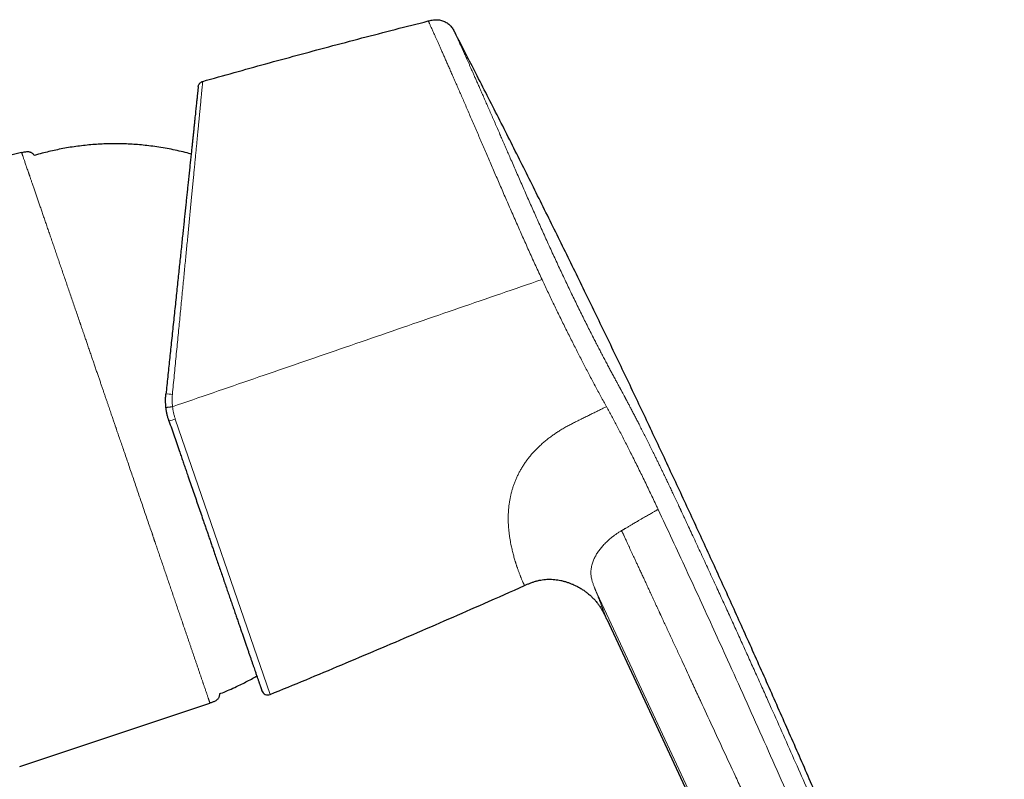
# Model space of a CAD drawing. Header units: millimetres. Extents: x 8 to 1267, y 12 to 683.
# Tile 47 of 48: x 981 to 1060, y 622 to 683. Entities that reach past the tile are written whole.
import ezdxf

# ---------------------------------------------------------------- set-up
doc = ezdxf.new("R2010")
doc.units = ezdxf.units.MM

msp = doc.modelspace()

# ---------------------------------------------------------------- linework, layer by layer
at = {"color": 7, "linetype": 'Continuous', "lineweight": 30}
for p, q in [((981.077, 671.873), (910.682, 654.295)), ((1027.891, 634.528), (1051.864, 583.118)), ((980.921, 622.736), (996.147, 627.809))]:
    msp.add_line(p, q, dxfattribs=at)
at = {"color": 252, "linetype": 'Continuous', "lineweight": 0}
for p, q in [((1027.872, 651.538), (1027.825, 651.625)), ((993.372, 650.549), (1000.962, 628.508))]:
    msp.add_line(p, q, dxfattribs=at)
for centre, radius, start, end in [((992.779, 650.363), 2.19, 80.53832, 94.15086), ((992.175, 653.605), 3.282, 282.14673, 291.39224)]:
    msp.add_arc(centre, radius, start, end, dxfattribs=at)
at = {"color": 7, "linetype": 'Continuous', "lineweight": 30}
msp.add_arc((1000.772, 628.971), 0.5, 199, 292.28157, dxfattribs=at)
for points, knots in [([(995.566, 677.563), (996.405, 677.8), (998.083, 678.275), (1000.605, 678.975), (1003.129, 679.664), (1005.697, 680.353), (1008.307, 681.042), (1010.961, 681.73), (1012.732, 682.179), (1013.618, 682.403)], [0, 0, 0, 0, 0.14, 0.28, 0.42, 0.56, 0.706667, 0.853333, 1, 1, 1, 1]), ([(1013.618, 682.403), (1013.671, 682.417), (1013.777, 682.443), (1013.938, 682.477), (1014.101, 682.499), (1014.265, 682.507), (1014.429, 682.497), (1014.591, 682.471), (1014.75, 682.428), (1014.903, 682.368), (1015.048, 682.292), (1015.184, 682.2), (1015.31, 682.095), (1015.425, 681.977), (1015.527, 681.848), (1015.618, 681.712), (1015.7, 681.569), (1015.75, 681.472), (1015.775, 681.423)], [0, 0, 0, 0, 0.062533, 0.12504, 0.187565, 0.250052, 0.312548, 0.375051, 0.437539, 0.499996, 0.562448, 0.624935, 0.687441, 0.749945, 0.812436, 0.87496, 0.937467, 1, 1, 1, 1]), ([(1059.707, 583.126), (1059.502, 583.689), (1059.018, 585.018), (1058.239, 587.109), (1057.375, 589.4), (1056.5, 591.686), (1055.616, 593.967), (1054.722, 596.244), (1053.707, 598.799), (1052.566, 601.633), (1051.297, 604.743), (1050.015, 607.848), (1048.639, 611.144), (1047.166, 614.632), (1045.594, 618.308), (1044.007, 621.977), (1042.406, 625.639), (1040.791, 629.292), (1039.186, 632.883), (1037.593, 636.412), (1036.011, 639.88), (1034.417, 643.339), (1032.81, 646.791), (1031.189, 650.237), (1029.553, 653.681), (1027.902, 657.124), (1026.209, 660.618), (1024.476, 664.161), (1022.703, 667.75), (1020.917, 671.327), (1019.119, 674.893), (1017.405, 678.259), (1016.285, 680.432), (1015.774, 681.423)], [0, 0, 0, 0, 0.016677, 0.039401, 0.062136, 0.084858, 0.107567, 0.130265, 0.152955, 0.184144, 0.215326, 0.246504, 0.277683, 0.314802, 0.351917, 0.389025, 0.426119, 0.4632, 0.50027, 0.53565, 0.571028, 0.606394, 0.641734, 0.677061, 0.71244, 0.747891, 0.783384, 0.820572, 0.857729, 0.894841, 0.931915, 0.968959, 1, 1, 1, 1]), ([(995.205, 677.134), (995.209, 677.158), (995.216, 677.206), (995.24, 677.276), (995.274, 677.343), (995.318, 677.405), (995.372, 677.46), (995.432, 677.505), (995.497, 677.54), (995.543, 677.555), (995.566, 677.563)], [0, 0, 0, 0, 0.120149, 0.244362, 0.371439, 0.499999, 0.628558, 0.755636, 0.87985, 1, 1, 1, 1]), ([(995.205, 677.134), (995.205, 677.131), (995.204, 677.124), (995.2, 677.088), (995.194, 677.031), (995.186, 676.954), (995.176, 676.856), (995.163, 676.737), (995.149, 676.604), (995.134, 676.459), (995.118, 676.306), (995.101, 676.139), (995.081, 675.957), (995.061, 675.76), (995.038, 675.548), (995.014, 675.321), (994.989, 675.08), (994.962, 674.826), (994.934, 674.559), (994.905, 674.278), (994.874, 673.982), (994.842, 673.675), (994.808, 673.356), (994.773, 673.025), (994.737, 672.683), (994.698, 672.31), (994.655, 671.904), (994.609, 671.46), (994.56, 671.001), (994.511, 670.527), (994.459, 670.038), (994.409, 669.561), (994.361, 669.099), (994.314, 668.656), (994.266, 668.203), (994.218, 667.741), (994.169, 667.273), (994.119, 666.798), (994.068, 666.316), (994.017, 665.829), (993.962, 665.305), (993.903, 664.745), (993.84, 664.144), (993.776, 663.536), (993.711, 662.919), (993.645, 662.294), (993.577, 661.643), (993.506, 660.967), (993.432, 660.265), (993.358, 659.556), (993.282, 658.84), (993.206, 658.117), (993.13, 657.387), (993.054, 656.671), (992.981, 655.972), (992.909, 655.292), (992.838, 654.609), (992.766, 653.923), (992.693, 653.236), (992.645, 652.777), (992.621, 652.547)], [0, 0, 0, 0, 0.017908, 0.035786, 0.05365, 0.07152, 0.089412, 0.107343, 0.125331, 0.140925, 0.156495, 0.172051, 0.187604, 0.203165, 0.218746, 0.234358, 0.250011, 0.265503, 0.281025, 0.296589, 0.312203, 0.327878, 0.343343, 0.358886, 0.374517, 0.389861, 0.408113, 0.426374, 0.444659, 0.462981, 0.481355, 0.499794, 0.515318, 0.530865, 0.546443, 0.562061, 0.577726, 0.593164, 0.608663, 0.624228, 0.63962, 0.65792, 0.67621, 0.694503, 0.71281, 0.731143, 0.749512, 0.769455, 0.789394, 0.809343, 0.829317, 0.849329, 0.869394, 0.889529, 0.907965, 0.926377, 0.944775, 0.963171, 0.981576, 1, 1, 1, 1]), ([(994.639, 671.749), (994.582, 671.765), (994.314, 671.842), (993.832, 671.96), (993.193, 672.104), (992.55, 672.227), (991.904, 672.332), (991.272, 672.416), (990.657, 672.481), (990.059, 672.529), (989.459, 672.56), (988.859, 672.576), (988.259, 672.576), (987.659, 672.56), (987.06, 672.528), (986.461, 672.481), (985.864, 672.417), (985.269, 672.338), (984.676, 672.244), (984.097, 672.136), (983.533, 672.015), (982.982, 671.884), (982.5, 671.756), (982.203, 671.67), (982.087, 671.637)], [0, 0, 0, 0, 0.014098, 0.065593, 0.117087, 0.16858, 0.220073, 0.271564, 0.318764, 0.365963, 0.413161, 0.460359, 0.507558, 0.554756, 0.601956, 0.649156, 0.696357, 0.743559, 0.790762, 0.837965, 0.882472, 0.926978, 0.971483, 1, 1, 1, 1]), ([(981.077, 671.873), (981.121, 671.884), (981.21, 671.906), (981.345, 671.933), (981.469, 671.948), (981.579, 671.949), (981.675, 671.939), (981.765, 671.916), (981.849, 671.88), (981.925, 671.829), (981.994, 671.765), (982.048, 671.7), (982.076, 671.655), (982.087, 671.637)], [0, 0, 0, 0, 0.121616, 0.243344, 0.363411, 0.450972, 0.535607, 0.617346, 0.697185, 0.777023, 0.858762, 0.943397, 1, 1, 1, 1]), ([(992.625, 651.467), (992.616, 651.555), (992.599, 651.732), (992.591, 652), (992.596, 652.272), (992.613, 652.455), (992.621, 652.547)], [0, 0, 0, 0, 0.243722, 0.491609, 0.743693, 1, 1, 1, 1]), ([(992.866, 650.396), (992.838, 650.483), (992.781, 650.657), (992.714, 650.923), (992.66, 651.193), (992.636, 651.376), (992.625, 651.467)], [0, 0, 0, 0, 0.248741, 0.498297, 0.748705, 1, 1, 1, 1]), ([(992.866, 650.396), (992.938, 650.186), (993.083, 649.765), (993.3, 649.136), (993.516, 648.509), (993.704, 647.961), (993.866, 647.493), (994, 647.102), (994.135, 646.711), (994.272, 646.314), (994.433, 645.844), (994.619, 645.306), (994.825, 644.707), (995.029, 644.114), (995.232, 643.526), (995.432, 642.943), (995.607, 642.436), (995.756, 642.004), (995.88, 641.644), (996.002, 641.288), (996.124, 640.935), (996.244, 640.585), (996.363, 640.239), (996.496, 639.853), (996.642, 639.43), (996.8, 638.97), (996.957, 638.515), (997.114, 638.06), (997.269, 637.609), (997.422, 637.163), (997.573, 636.727), (997.719, 636.301), (997.863, 635.883), (998.004, 635.475), (998.141, 635.077), (998.274, 634.689), (998.404, 634.313), (998.53, 633.947), (998.652, 633.593), (998.769, 633.252), (998.882, 632.925), (998.99, 632.61), (999.094, 632.308), (999.194, 632.017), (999.29, 631.738), (999.383, 631.47), (999.471, 631.214), (999.555, 630.97), (999.635, 630.739), (999.71, 630.519), (999.774, 630.334), (999.827, 630.18), (999.871, 630.051), (999.913, 629.929), (999.953, 629.813), (999.991, 629.704), (1000.027, 629.601), (1000.061, 629.5), (1000.094, 629.404), (1000.126, 629.312), (1000.155, 629.227), (1000.181, 629.152), (1000.208, 629.075), (1000.234, 628.999), (1000.258, 628.929), (1000.276, 628.875), (1000.289, 628.837), (1000.298, 628.813), (1000.299, 628.81), (1000.299, 628.808)], [0, 0, 0, 0, 0.018366, 0.036699, 0.055014, 0.073326, 0.084841, 0.096364, 0.107899, 0.119592, 0.131797, 0.14993, 0.168038, 0.186137, 0.204241, 0.222363, 0.240517, 0.252057, 0.263579, 0.275089, 0.286588, 0.298082, 0.309573, 0.321065, 0.336874, 0.352702, 0.368557, 0.384731, 0.401212, 0.417671, 0.434118, 0.450564, 0.467019, 0.483494, 0.5, 0.516475, 0.532919, 0.549341, 0.565752, 0.582162, 0.598289, 0.614435, 0.63061, 0.646481, 0.662637, 0.678772, 0.694896, 0.71102, 0.727151, 0.743302, 0.759481, 0.770581, 0.781666, 0.79274, 0.803804, 0.814864, 0.82592, 0.836978, 0.849146, 0.861324, 0.873515, 0.88558, 0.897126, 0.914282, 0.931419, 0.948547, 0.965678, 0.982826, 1, 1, 1, 1]), ([(1021.312, 637.223), (1021.388, 637.257), (1021.54, 637.325), (1021.771, 637.422), (1022.005, 637.51), (1022.243, 637.585), (1022.486, 637.645), (1022.732, 637.69), (1022.981, 637.719), (1023.23, 637.732), (1023.48, 637.729), (1023.73, 637.711), (1023.978, 637.678), (1024.224, 637.632), (1024.467, 637.573), (1024.707, 637.501), (1024.943, 637.418), (1025.185, 637.32), (1025.434, 637.204), (1025.686, 637.07), (1025.931, 636.923), (1026.167, 636.762), (1026.395, 636.588), (1026.611, 636.402), (1026.817, 636.203), (1027.009, 635.992), (1027.189, 635.769), (1027.354, 635.536), (1027.505, 635.294), (1027.643, 635.043), (1027.77, 634.787), (1027.851, 634.615), (1027.891, 634.528)], [0, 0, 0, 0, 0.031256, 0.062509, 0.093764, 0.125009, 0.156257, 0.187507, 0.218753, 0.24999, 0.281221, 0.312465, 0.343725, 0.374992, 0.406247, 0.437495, 0.468745, 0.499998, 0.535714, 0.571428, 0.607145, 0.642867, 0.678589, 0.7143, 0.750001, 0.785706, 0.821419, 0.857134, 0.892846, 0.928562, 0.96428, 1, 1, 1, 1]), ([(1000.962, 628.508), (1001.918, 628.902), (1003.832, 629.689), (1006.695, 630.885), (1009.554, 632.093), (1012.407, 633.314), (1015.255, 634.548), (1018.224, 635.848), (1020.24, 636.747), (1021.312, 637.224)], [0, 0, 0, 0, 0.140173, 0.280352, 0.420536, 0.560723, 0.700912, 0.841101, 1, 1, 1, 1]), ([(996.903, 628.552), (997.067, 628.618), (997.43, 628.765), (997.985, 629.008), (998.524, 629.261), (999.016, 629.508), (999.459, 629.742), (999.749, 629.906), (999.893, 629.987)], [0, 0, 0, 0, 0.160398, 0.353692, 0.546989, 0.698867, 0.850744, 1, 1, 1, 1]), ([(996.903, 628.552), (996.903, 628.549), (996.906, 628.512), (996.902, 628.442), (996.885, 628.345), (996.85, 628.254), (996.799, 628.172), (996.733, 628.099), (996.653, 628.034), (996.563, 627.977), (996.465, 627.927), (996.361, 627.884), (996.255, 627.845), (996.183, 627.821), (996.147, 627.809)], [0, 0, 0, 0, 0.007816, 0.096217, 0.180856, 0.263068, 0.34528, 0.429919, 0.518319, 0.610623, 0.706089, 0.803531, 0.901758, 1, 1, 1, 1])]:
    msp.add_open_spline(points, degree=3, knots=knots, dxfattribs=at)
at = {"color": 252, "linetype": 'Continuous', "lineweight": 0}
for points, knots in [([(1022.718, 661.714), (1022.633, 661.896), (1022.464, 662.26), (1022.213, 662.807), (1021.963, 663.354), (1021.715, 663.902), (1021.469, 664.449), (1021.225, 664.995), (1020.982, 665.54), (1020.738, 666.091), (1020.493, 666.649), (1020.245, 667.213), (1020.001, 667.774), (1019.759, 668.33), (1019.519, 668.883), (1019.286, 669.422), (1019.058, 669.948), (1018.837, 670.46), (1018.619, 670.967), (1018.403, 671.468), (1018.19, 671.963), (1017.98, 672.45), (1017.773, 672.93), (1017.566, 673.411), (1017.36, 673.89), (1017.154, 674.367), (1016.952, 674.835), (1016.754, 675.292), (1016.561, 675.739), (1016.374, 676.171), (1016.192, 676.588), (1016.017, 676.99), (1015.847, 677.38), (1015.681, 677.758), (1015.521, 678.124), (1015.366, 678.476), (1015.217, 678.815), (1015.073, 679.141), (1014.935, 679.452), (1014.804, 679.749), (1014.678, 680.031), (1014.559, 680.299), (1014.447, 680.551), (1014.341, 680.788), (1014.243, 681.009), (1014.151, 681.214), (1014.067, 681.403), (1013.989, 681.575), (1013.919, 681.732), (1013.856, 681.872), (1013.801, 681.996), (1013.752, 682.104), (1013.711, 682.195), (1013.678, 682.27), (1013.652, 682.328), (1013.633, 682.37), (1013.621, 682.397), (1013.619, 682.401), (1013.618, 682.403)], [0, 0, 0, 0, 0.017243, 0.0344995, 0.0517693, 0.0690531, 0.0863517, 0.1036653, 0.1209938, 0.1383372, 0.1565217, 0.1747214, 0.1929361, 0.2111653, 0.2294085, 0.2476653, 0.2651047, 0.2825556, 0.3000172, 0.3174885, 0.3349686, 0.3524564, 0.3699512, 0.3874522, 0.4057927, 0.424139, 0.4424911, 0.4608489, 0.4792131, 0.4975844, 0.5154866, 0.5333973, 0.5513153, 0.5692395, 0.5871689, 0.6051029, 0.623041, 0.6409832, 0.6589292, 0.6768782, 0.6948293, 0.7127819, 0.7307355, 0.7486897, 0.7666446, 0.7846003, 0.8025568, 0.8205138, 0.8384708, 0.8564271, 0.874382, 0.8923346, 0.910285, 0.9282333, 0.9461796, 0.9641233, 0.9820637, 1, 1, 1, 1]), ([(1015.775, 681.423), (1015.776, 681.421), (1015.778, 681.417), (1015.79, 681.39), (1015.809, 681.346), (1015.836, 681.286), (1015.871, 681.21), (1015.912, 681.117), (1015.961, 681.009), (1016.017, 680.885), (1016.08, 680.743), (1016.151, 680.585), (1016.231, 680.408), (1016.317, 680.214), (1016.411, 680.004), (1016.505, 679.793), (1016.597, 679.587), (1016.686, 679.389), (1016.778, 679.181), (1016.874, 678.965), (1016.977, 678.735), (1017.085, 678.49), (1017.2, 678.23), (1017.321, 677.959), (1017.446, 677.676), (1017.575, 677.382), (1017.717, 677.061), (1017.871, 676.711), (1018.038, 676.33), (1018.211, 675.937), (1018.389, 675.53), (1018.573, 675.11), (1018.762, 674.678), (1018.954, 674.237), (1019.151, 673.786), (1019.337, 673.359), (1019.512, 672.958), (1019.674, 672.584), (1019.84, 672.204), (1020.007, 671.819), (1020.194, 671.391), (1020.399, 670.919), (1020.625, 670.402), (1020.855, 669.875), (1021.09, 669.339), (1021.327, 668.799), (1021.565, 668.257), (1021.803, 667.718), (1022.042, 667.178), (1022.284, 666.634), (1022.529, 666.085), (1022.778, 665.531), (1023.03, 664.974), (1023.284, 664.417), (1023.538, 663.862), (1023.792, 663.311), (1024.045, 662.764), (1024.301, 662.218), (1024.56, 661.67), (1024.82, 661.122), (1025.082, 660.575), (1025.344, 660.033), (1025.606, 659.496), (1025.866, 658.967), (1026.124, 658.446), (1026.381, 657.933), (1026.638, 657.425), (1026.871, 656.968), (1027.08, 656.559), (1027.267, 656.199), (1027.453, 655.84), (1027.639, 655.485), (1027.825, 655.131), (1028.006, 654.79), (1028.15, 654.519), (1028.26, 654.315), (1028.341, 654.163), (1028.426, 654.005), (1028.515, 653.839), (1028.601, 653.679), (1028.682, 653.531), (1028.752, 653.401), (1028.819, 653.277), (1028.871, 653.181), (1028.908, 653.112), (1028.929, 653.074), (1028.948, 653.038), (1028.968, 653.002), (1028.987, 652.967), (1029.007, 652.931), (1029.026, 652.894), (1029.046, 652.858), (1029.065, 652.822), (1029.085, 652.786), (1029.12, 652.72), (1029.17, 652.628), (1029.231, 652.515), (1029.274, 652.434), (1029.303, 652.381), (1029.321, 652.347), (1029.344, 652.305), (1029.371, 652.254), (1029.4, 652.199), (1029.429, 652.145), (1029.473, 652.062), (1029.532, 651.952), (1029.605, 651.814), (1029.677, 651.678), (1029.747, 651.543), (1029.847, 651.352), (1029.98, 651.099), (1030.145, 650.779), (1030.313, 650.454), (1030.493, 650.103), (1030.684, 649.727), (1030.89, 649.322), (1031.096, 648.911), (1031.302, 648.499), (1031.506, 648.089), (1031.686, 647.726), (1031.841, 647.41), (1031.972, 647.143), (1032.099, 646.883), (1032.223, 646.627), (1032.347, 646.372), (1032.458, 646.141), (1032.559, 645.932), (1032.647, 645.748), (1032.736, 645.56), (1032.828, 645.369), (1032.92, 645.174), (1033.01, 644.984), (1033.099, 644.797), (1033.186, 644.612), (1033.278, 644.417), (1033.376, 644.209), (1033.475, 643.998), (1033.575, 643.785), (1033.65, 643.626), (1033.702, 643.515), (1033.729, 643.457), (1033.757, 643.397), (1033.784, 643.34), (1033.805, 643.295), (1033.825, 643.253), (1033.846, 643.206), (1033.878, 643.139), (1033.916, 643.057), (1033.962, 642.959), (1034.014, 642.847), (1034.074, 642.72), (1034.142, 642.573), (1034.211, 642.426), (1034.277, 642.284), (1034.335, 642.159), (1034.39, 642.041), (1034.516, 641.77), (1034.721, 641.331), (1035.005, 640.72), (1035.296, 640.094), (1035.586, 639.468), (1035.875, 638.841), (1036.165, 638.214), (1036.453, 637.587), (1036.817, 636.795), (1037.256, 635.838), (1037.769, 634.715), (1038.281, 633.592), (1038.791, 632.467), (1039.3, 631.342), (1039.809, 630.216), (1040.316, 629.088), (1040.977, 627.614), (1041.792, 625.791), (1042.759, 623.614), (1043.726, 621.427), (1044.693, 619.231), (1045.658, 617.024), (1046.62, 614.81), (1047.508, 612.753), (1048.321, 610.859), (1049.059, 609.13), (1049.79, 607.408), (1050.513, 605.693), (1051.229, 603.984), (1051.938, 602.282), (1052.753, 600.308), (1053.672, 598.062), (1054.689, 595.544), (1055.577, 593.315), (1056.34, 591.374), (1056.876, 590), (1057.205, 589.147), (1057.336, 588.807), (1057.378, 588.699), (1057.421, 588.586), (1057.464, 588.477), (1057.503, 588.374), (1057.539, 588.279), (1057.568, 588.204), (1057.59, 588.148), (1057.605, 588.107), (1057.62, 588.069), (1057.633, 588.034), (1057.646, 588.001), (1057.661, 587.962), (1057.691, 587.886), (1057.733, 587.775), (1057.781, 587.651), (1057.821, 587.547), (1057.855, 587.46), (1057.886, 587.377), (1057.917, 587.298), (1057.965, 587.173), (1058.031, 587.004), (1058.113, 586.794), (1058.191, 586.594), (1058.269, 586.398), (1058.347, 586.201), (1058.431, 585.988), (1058.522, 585.761), (1058.618, 585.524), (1058.712, 585.29), (1058.806, 585.061), (1058.888, 584.859), (1058.959, 584.686), (1059.018, 584.544), (1059.072, 584.411), (1059.124, 584.288), (1059.172, 584.174), (1059.217, 584.068), (1059.258, 583.971), (1059.296, 583.884), (1059.331, 583.804), (1059.363, 583.733), (1059.387, 583.681), (1059.405, 583.645), (1059.416, 583.62), (1059.428, 583.597), (1059.439, 583.575), (1059.449, 583.554), (1059.459, 583.535), (1059.469, 583.515), (1059.481, 583.495), (1059.493, 583.473), (1059.505, 583.453), (1059.515, 583.435), (1059.525, 583.42), (1059.533, 583.407), (1059.54, 583.396), (1059.548, 583.384), (1059.555, 583.372), (1059.563, 583.361), (1059.57, 583.35), (1059.577, 583.338), (1059.584, 583.327), (1059.591, 583.316), (1059.601, 583.299), (1059.614, 583.279), (1059.628, 583.256), (1059.641, 583.236), (1059.652, 583.217), (1059.667, 583.193), (1059.683, 583.166), (1059.697, 583.144), (1059.705, 583.132), (1059.706, 583.13), (1059.706, 583.13)], [0, 0, 0, 0, 0.004896, 0.009759, 0.014591, 0.019397, 0.024183, 0.028867, 0.03354, 0.038205, 0.042868, 0.047621, 0.05238, 0.057149, 0.061934, 0.066736, 0.0705, 0.074253, 0.077998, 0.081737, 0.085472, 0.089419, 0.093383, 0.097366, 0.10137, 0.105399, 0.10942, 0.114144, 0.118876, 0.123617, 0.128374, 0.13319, 0.137992, 0.142784, 0.147571, 0.152355, 0.156116, 0.159881, 0.16365, 0.167427, 0.171214, 0.176073, 0.180949, 0.185848, 0.190772, 0.195741, 0.200608, 0.205435, 0.210226, 0.214984, 0.219818, 0.224648, 0.229478, 0.234314, 0.239138, 0.243856, 0.248572, 0.25329, 0.258015, 0.262799, 0.267558, 0.272295, 0.277017, 0.281727, 0.286345, 0.29096, 0.295576, 0.300198, 0.303565, 0.306939, 0.310321, 0.313714, 0.317117, 0.320534, 0.323681, 0.325125, 0.326643, 0.328235, 0.329902, 0.331642, 0.333106, 0.334423, 0.335631, 0.336906, 0.337371, 0.337733, 0.338096, 0.338459, 0.338829, 0.339199, 0.339568, 0.339938, 0.340308, 0.340678, 0.341047, 0.342343, 0.343494, 0.344502, 0.344809, 0.345099, 0.345535, 0.346082, 0.346628, 0.347175, 0.347721, 0.349088, 0.350454, 0.351793, 0.353081, 0.354383, 0.357345, 0.360384, 0.363501, 0.366551, 0.370229, 0.373963, 0.37774, 0.381479, 0.385174, 0.388827, 0.391253, 0.39362, 0.395928, 0.398179, 0.400372, 0.402661, 0.404243, 0.405852, 0.407489, 0.409153, 0.410845, 0.412566, 0.414118, 0.415697, 0.417387, 0.419187, 0.421096, 0.422868, 0.424725, 0.425226, 0.425732, 0.426244, 0.426762, 0.427228, 0.427408, 0.427858, 0.428438, 0.429149, 0.429989, 0.43096, 0.432061, 0.433293, 0.434754, 0.435889, 0.436968, 0.43799, 0.438956, 0.443975, 0.449379, 0.454784, 0.460191, 0.465598, 0.471007, 0.476417, 0.481828, 0.491492, 0.50116, 0.510831, 0.520506, 0.530184, 0.539866, 0.549551, 0.55924, 0.577836, 0.596503, 0.615241, 0.63405, 0.65293, 0.671879, 0.690822, 0.705626, 0.720361, 0.735027, 0.749625, 0.764154, 0.778615, 0.79301, 0.814405, 0.835709, 0.856926, 0.870881, 0.884799, 0.891645, 0.892397, 0.893383, 0.894358, 0.895264, 0.896139, 0.896939, 0.897663, 0.898027, 0.898368, 0.898686, 0.898982, 0.899256, 0.899519, 0.899976, 0.901186, 0.902327, 0.9031, 0.903839, 0.904542, 0.905212, 0.905846, 0.907752, 0.909577, 0.911326, 0.913069, 0.914877, 0.916753, 0.919093, 0.921467, 0.923882, 0.926342, 0.928855, 0.930641, 0.932348, 0.933979, 0.935578, 0.937173, 0.938733, 0.940261, 0.941787, 0.943319, 0.944861, 0.946426, 0.947145, 0.947874, 0.948613, 0.949362, 0.950121, 0.950892, 0.951673, 0.952782, 0.953977, 0.95526, 0.956631, 0.95777, 0.958766, 0.959748, 0.960851, 0.96201, 0.963068, 0.964127, 0.965204, 0.966334, 0.967448, 0.968547, 0.971227, 0.973809, 0.976293, 0.978734, 0.981321, 0.987074, 0.9928, 0.998499, 1, 1, 1, 1]), ([(993.139, 652.523), (993.164, 652.777), (993.214, 653.286), (993.288, 654.047), (993.362, 654.807), (993.436, 655.565), (993.51, 656.319), (993.583, 657.07), (993.653, 657.795), (993.722, 658.495), (993.787, 659.169), (993.852, 659.838), (993.917, 660.5), (993.981, 661.156), (994.043, 661.794), (994.103, 662.417), (994.162, 663.023), (994.22, 663.623), (994.278, 664.217), (994.335, 664.803), (994.391, 665.382), (994.446, 665.952), (994.501, 666.523), (994.557, 667.093), (994.612, 667.662), (994.666, 668.219), (994.718, 668.765), (994.77, 669.299), (994.82, 669.813), (994.867, 670.306), (994.913, 670.78), (994.958, 671.242), (995.001, 671.692), (995.043, 672.128), (995.084, 672.551), (995.123, 672.96), (995.16, 673.341), (995.194, 673.695), (995.226, 674.024), (995.256, 674.34), (995.285, 674.643), (995.313, 674.932), (995.339, 675.208), (995.366, 675.481), (995.391, 675.749), (995.416, 676.009), (995.44, 676.25), (995.461, 676.471), (995.48, 676.673), (995.498, 676.854), (995.513, 677.009), (995.525, 677.14), (995.536, 677.249), (995.545, 677.342), (995.552, 677.419), (995.558, 677.48), (995.562, 677.525), (995.565, 677.554), (995.565, 677.56), (995.566, 677.563)], [0, 0, 0, 0, 0.01998, 0.039985, 0.06001, 0.080048, 0.100093, 0.120141, 0.140184, 0.158548, 0.176899, 0.195233, 0.213544, 0.23183, 0.250086, 0.267506, 0.284945, 0.302399, 0.319864, 0.337339, 0.354819, 0.372302, 0.389785, 0.408098, 0.426406, 0.444706, 0.462997, 0.481276, 0.499543, 0.516984, 0.534445, 0.551922, 0.569412, 0.586912, 0.604419, 0.62193, 0.639443, 0.65517, 0.670895, 0.686619, 0.702341, 0.71806, 0.733777, 0.749492, 0.767358, 0.785238, 0.803131, 0.821034, 0.838944, 0.856858, 0.874773, 0.890447, 0.906119, 0.921786, 0.937447, 0.9531, 0.968743, 0.984377, 1, 1, 1, 1]), ([(996.147, 627.809), (996.147, 627.809), (996.146, 627.81), (996.145, 627.813), (996.143, 627.82), (996.14, 627.83), (996.135, 627.844), (996.129, 627.862), (996.121, 627.885), (996.112, 627.913), (996.101, 627.945), (996.088, 627.983), (996.072, 628.028), (996.054, 628.08), (996.034, 628.14), (996.011, 628.209), (995.984, 628.287), (995.954, 628.376), (995.92, 628.475), (995.882, 628.586), (995.842, 628.704), (995.799, 628.829), (995.755, 628.96), (995.712, 629.085), (995.672, 629.203), (995.645, 629.281), (995.627, 629.334), (995.619, 629.359), (995.61, 629.384), (995.601, 629.409), (995.592, 629.435), (995.584, 629.461), (995.553, 629.55), (995.501, 629.704), (995.423, 629.933), (995.342, 630.169), (995.259, 630.412), (995.174, 630.661), (995.09, 630.909), (995.005, 631.156), (994.922, 631.4), (994.838, 631.646), (994.754, 631.893), (994.67, 632.141), (994.585, 632.388), (994.502, 632.633), (994.418, 632.878), (994.336, 633.119), (994.252, 633.366), (994.166, 633.616), (994.083, 633.861), (994.026, 634.027), (993.996, 634.115), (993.989, 634.136), (993.982, 634.157), (993.975, 634.178), (993.968, 634.199), (993.96, 634.22), (993.953, 634.241), (993.902, 634.392), (993.805, 634.676), (993.66, 635.1), (993.513, 635.53), (993.364, 635.967), (993.215, 636.405), (993.064, 636.846), (992.913, 637.288), (992.762, 637.733), (992.609, 638.18), (992.455, 638.629), (992.301, 639.08), (992.147, 639.532), (991.999, 639.966), (991.857, 640.383), (991.757, 640.675), (991.694, 640.86), (991.667, 640.938), (991.641, 641.016), (991.614, 641.094), (991.587, 641.172), (991.561, 641.25), (991.534, 641.328), (991.457, 641.555), (991.327, 641.934), (991.146, 642.466), (990.963, 643), (990.781, 643.535), (990.599, 644.068), (990.419, 644.597), (990.239, 645.123), (990.06, 645.648), (989.881, 646.172), (989.703, 646.693), (989.526, 647.213), (989.349, 647.729), (989.18, 648.222), (989.02, 648.691), (988.873, 649.12), (988.758, 649.455), (988.692, 649.648), (988.668, 649.718), (988.661, 649.737), (988.655, 649.756), (988.648, 649.775), (988.642, 649.794), (988.635, 649.813), (988.619, 649.86), (988.591, 649.94), (988.551, 650.058), (988.506, 650.19), (988.456, 650.336), (988.401, 650.496), (988.341, 650.671), (988.278, 650.856), (988.212, 651.051), (988.142, 651.255), (988.068, 651.472), (987.989, 651.703), (987.905, 651.947), (987.818, 652.204), (987.728, 652.466), (987.636, 652.734), (987.544, 653.005), (987.447, 653.287), (987.347, 653.581), (987.242, 653.886), (987.134, 654.202), (987.022, 654.53), (986.906, 654.869), (986.786, 655.218), (986.663, 655.579), (986.535, 655.95), (986.41, 656.316), (986.287, 656.676), (986.166, 657.029), (986.057, 657.346), (985.961, 657.628), (985.88, 657.863), (985.825, 658.025), (985.794, 658.114), (985.786, 658.139), (985.778, 658.163), (985.769, 658.188), (985.761, 658.213), (985.752, 658.238), (985.691, 658.416), (985.578, 658.747), (985.413, 659.227), (985.25, 659.704), (985.087, 660.179), (984.927, 660.646), (984.769, 661.107), (984.614, 661.56), (984.46, 662.009), (984.307, 662.455), (984.155, 662.898), (984.005, 663.337), (983.857, 663.769), (983.711, 664.193), (983.569, 664.61), (983.429, 665.017), (983.292, 665.417), (983.158, 665.808), (983.027, 666.189), (982.9, 666.56), (982.777, 666.92), (982.658, 667.268), (982.542, 667.604), (982.431, 667.928), (982.32, 668.252), (982.209, 668.575), (982.1, 668.894), (981.996, 669.196), (981.902, 669.471), (981.816, 669.72), (981.757, 669.89), (981.719, 670.001), (981.7, 670.057), (981.681, 670.112), (981.662, 670.166), (981.644, 670.22), (981.61, 670.319), (981.561, 670.459), (981.501, 670.634), (981.444, 670.799), (981.391, 670.954), (981.342, 671.097), (981.297, 671.228), (981.256, 671.347), (981.219, 671.454), (981.185, 671.556), (981.153, 671.649), (981.125, 671.731), (981.103, 671.794), (981.088, 671.839), (981.078, 671.868), (981.077, 671.871), (981.077, 671.873)], [0, 0, 0, 0, 0.003157, 0.006525, 0.010107, 0.013904, 0.01792, 0.022157, 0.026619, 0.030907, 0.035389, 0.040066, 0.04494, 0.050014, 0.055291, 0.060771, 0.066458, 0.072354, 0.078461, 0.084781, 0.091315, 0.097245, 0.103343, 0.109611, 0.113841, 0.118146, 0.119123, 0.120103, 0.121088, 0.122076, 0.123067, 0.124063, 0.125062, 0.133133, 0.141054, 0.148821, 0.156429, 0.163874, 0.171152, 0.177858, 0.184411, 0.190807, 0.197045, 0.203121, 0.209036, 0.214786, 0.22037, 0.225788, 0.231037, 0.236616, 0.24199, 0.246548, 0.246987, 0.247424, 0.24786, 0.248294, 0.248727, 0.249158, 0.249588, 0.250016, 0.258418, 0.266754, 0.275021, 0.283218, 0.291342, 0.299247, 0.307077, 0.31483, 0.322505, 0.330099, 0.337611, 0.345041, 0.352386, 0.35878, 0.365108, 0.366343, 0.367575, 0.368805, 0.370033, 0.371257, 0.372479, 0.373699, 0.374916, 0.383156, 0.391351, 0.399498, 0.407596, 0.415642, 0.423492, 0.431288, 0.439029, 0.446712, 0.454337, 0.461902, 0.469406, 0.476846, 0.483341, 0.489786, 0.495415, 0.497879, 0.498156, 0.498432, 0.498707, 0.498983, 0.499259, 0.499535, 0.49981, 0.501307, 0.503006, 0.504909, 0.507017, 0.509332, 0.511855, 0.514589, 0.517355, 0.52031, 0.523457, 0.526798, 0.530333, 0.534066, 0.537998, 0.54178, 0.545732, 0.549858, 0.554158, 0.558634, 0.563288, 0.568122, 0.573137, 0.578335, 0.583718, 0.589287, 0.595044, 0.600267, 0.605637, 0.611156, 0.61488, 0.618669, 0.622057, 0.62244, 0.622824, 0.623209, 0.623595, 0.623981, 0.624367, 0.624755, 0.632337, 0.639963, 0.647631, 0.655339, 0.663085, 0.670728, 0.678405, 0.686114, 0.693852, 0.701777, 0.709728, 0.717703, 0.7257, 0.733716, 0.741748, 0.749795, 0.757904, 0.766011, 0.774113, 0.782208, 0.790293, 0.798365, 0.806423, 0.814462, 0.823443, 0.832395, 0.841314, 0.850199, 0.857985, 0.86574, 0.867765, 0.869788, 0.871809, 0.873827, 0.875843, 0.877856, 0.885208, 0.892617, 0.90008, 0.907594, 0.915155, 0.922624, 0.930131, 0.937675, 0.945251, 0.954308, 0.9634, 0.972521, 0.981665, 0.990827, 1, 1, 1, 1]), ([(1022.718, 661.714), (1021.616, 661.335), (1019.412, 660.576), (1016.104, 659.437), (1012.795, 658.297), (1009.484, 657.157), (1006.192, 656.024), (1002.918, 654.896), (999.662, 653.776), (996.406, 652.654), (994.234, 651.907), (993.149, 651.533)], [0, 0, 0, 0, 0.111995, 0.223994, 0.335997, 0.448001, 0.560006, 0.670009, 0.78001, 0.890008, 1, 1, 1, 1]), ([(1027.824, 651.626), (1027.749, 651.764), (1027.597, 652.04), (1027.367, 652.462), (1027.135, 652.891), (1026.901, 653.327), (1026.666, 653.769), (1026.433, 654.209), (1026.204, 654.646), (1025.979, 655.08), (1025.753, 655.518), (1025.526, 655.961), (1025.294, 656.417), (1025.056, 656.886), (1024.814, 657.369), (1024.572, 657.856), (1024.33, 658.346), (1024.088, 658.84), (1023.85, 659.328), (1023.618, 659.808), (1023.392, 660.282), (1023.166, 660.758), (1022.941, 661.235), (1022.792, 661.554), (1022.718, 661.714)], [0, 0, 0, 0, 0.04634, 0.092702, 0.139091, 0.185513, 0.231966, 0.278454, 0.322316, 0.366208, 0.410127, 0.454075, 0.49805, 0.544723, 0.591429, 0.638169, 0.684946, 0.73176, 0.778612, 0.822821, 0.867063, 0.91134, 0.955652, 1, 1, 1, 1]), ([(993.149, 651.533), (993.14, 651.615), (993.124, 651.78), (993.116, 652.029), (993.119, 652.277), (993.133, 652.441), (993.139, 652.523)], [0, 0, 0, 0, 0.250034, 0.500952, 0.751397, 1, 1, 1, 1]), ([(993.149, 651.533), (993.128, 651.53), (993.086, 651.526), (993.022, 651.518), (992.963, 651.512), (992.91, 651.505), (992.864, 651.5), (992.82, 651.494), (992.779, 651.489), (992.742, 651.485), (992.71, 651.481), (992.683, 651.477), (992.658, 651.474), (992.639, 651.471), (992.627, 651.468), (992.625, 651.468), (992.625, 651.467)], [0, 0, 0, 0, 0.076335, 0.156221, 0.239194, 0.30311, 0.368116, 0.433869, 0.500002, 0.566135, 0.631888, 0.696893, 0.760809, 0.843782, 0.923667, 1, 1, 1, 1]), ([(993.149, 651.533), (993.16, 651.449), (993.182, 651.283), (993.232, 651.035), (993.294, 650.789), (993.346, 650.629), (993.372, 650.549)], [0, 0, 0, 0, 0.249032, 0.499634, 0.750418, 1, 1, 1, 1]), ([(1025.392, 650.317), (1025.512, 650.376), (1025.746, 650.492), (1026.09, 650.662), (1026.419, 650.824), (1026.733, 650.979), (1027.033, 651.126), (1027.322, 651.268), (1027.6, 651.404), (1027.783, 651.493), (1027.873, 651.537)], [0, 0, 0, 0, 0.144966, 0.283846, 0.416304, 0.542616, 0.663457, 0.779512, 0.891465, 1, 1, 1, 1]), ([(1031.888, 643.572), (1031.804, 643.749), (1031.638, 644.102), (1031.388, 644.63), (1031.136, 645.157), (1030.883, 645.681), (1030.629, 646.202), (1030.374, 646.72), (1030.118, 647.235), (1029.872, 647.727), (1029.634, 648.197), (1029.407, 648.644), (1029.18, 649.086), (1028.955, 649.52), (1028.732, 649.944), (1028.513, 650.358), (1028.298, 650.76), (1028.085, 651.151), (1027.943, 651.409), (1027.872, 651.539)], [0, 0, 0, 0, 0.0622912, 0.1245927, 0.1869037, 0.2492426, 0.311614, 0.3740242, 0.4364813, 0.4989741, 0.5549867, 0.6110155, 0.6670705, 0.7231523, 0.7792598, 0.8343947, 0.8895622, 0.9447583, 1, 1, 1, 1]), ([(1020.254, 640.406), (1020.238, 640.487), (1020.205, 640.65), (1020.158, 640.91), (1020.115, 641.186), (1020.079, 641.459), (1020.051, 641.725), (1020.03, 641.981), (1020.015, 642.248), (1020.008, 642.518), (1020.01, 642.79), (1020.02, 643.062), (1020.039, 643.342), (1020.07, 643.631), (1020.109, 643.91), (1020.156, 644.179), (1020.21, 644.435), (1020.273, 644.694), (1020.348, 644.957), (1020.433, 645.221), (1020.53, 645.487), (1020.639, 645.754), (1020.76, 646.02), (1020.893, 646.284), (1021.038, 646.546), (1021.195, 646.804), (1021.363, 647.058), (1021.542, 647.306), (1021.732, 647.548), (1021.931, 647.783), (1022.138, 648.01), (1022.353, 648.229), (1022.582, 648.448), (1022.827, 648.666), (1023.087, 648.88), (1023.35, 649.084), (1023.616, 649.277), (1023.884, 649.459), (1024.167, 649.641), (1024.465, 649.822), (1024.777, 649.999), (1025.085, 650.164), (1025.291, 650.266), (1025.392, 650.317)], [0, 0, 0, 0, 0.03114, 0.063146, 0.096028, 0.129725, 0.156729, 0.184158, 0.211968, 0.240124, 0.265992, 0.292088, 0.318381, 0.344847, 0.37146, 0.393722, 0.416043, 0.43841, 0.460811, 0.483224, 0.505631, 0.528016, 0.550369, 0.572673, 0.594908, 0.617056, 0.6391, 0.661027, 0.682824, 0.704476, 0.725961, 0.747255, 0.768348, 0.79172, 0.814801, 0.837561, 0.859979, 0.882039, 0.903716, 0.928732, 0.953141, 0.976911, 1, 1, 1, 1]), ([(1029.085, 641.62), (1029.088, 641.622), (1029.096, 641.627), (1029.112, 641.636), (1029.137, 641.651), (1029.169, 641.67), (1029.21, 641.694), (1029.259, 641.724), (1029.318, 641.758), (1029.389, 641.8), (1029.475, 641.851), (1029.576, 641.91), (1029.692, 641.978), (1029.812, 642.049), (1029.935, 642.121), (1030.061, 642.195), (1030.199, 642.275), (1030.36, 642.369), (1030.539, 642.473), (1030.728, 642.583), (1030.908, 642.688), (1031.077, 642.786), (1031.235, 642.877), (1031.38, 642.961), (1031.507, 643.033), (1031.615, 643.096), (1031.707, 643.148), (1031.786, 643.194), (1031.854, 643.233), (1031.91, 643.264), (1031.953, 643.289), (1031.984, 643.306), (1032, 643.315), (1032.006, 643.319)], [0, 0, 0, 0, 0.002881, 0.008479, 0.016829, 0.027985, 0.042021, 0.05903, 0.079128, 0.102457, 0.132628, 0.167343, 0.206933, 0.251785, 0.291011, 0.334015, 0.381077, 0.432509, 0.499857, 0.56475, 0.626533, 0.684664, 0.738697, 0.78827, 0.833094, 0.868239, 0.89945, 0.926631, 0.949706, 0.968619, 0.983324, 0.993791, 1, 1, 1, 1]), ([(1032.006, 643.319), (1031.986, 643.361), (1031.947, 643.445), (1031.907, 643.53), (1031.888, 643.572)], [0, 0, 0, 0, 0.499913, 1, 1, 1, 1]), ([(1056.133, 587.556), (1055.833, 588.333), (1055.234, 589.884), (1054.323, 592.199), (1053.404, 594.502), (1052.479, 596.793), (1051.548, 599.072), (1050.61, 601.34), (1049.637, 603.672), (1048.626, 606.07), (1047.579, 608.533), (1046.527, 610.987), (1045.47, 613.432), (1044.313, 616.091), (1043.055, 618.964), (1041.693, 622.051), (1040.325, 625.131), (1038.948, 628.206), (1037.662, 631.057), (1036.466, 633.686), (1035.363, 636.095), (1034.252, 638.503), (1033.134, 640.912), (1032.382, 642.516), (1032.006, 643.319)], [0, 0, 0, 0, 0.041168, 0.082159, 0.122988, 0.163666, 0.204201, 0.244603, 0.284881, 0.329054, 0.3731, 0.417035, 0.46087, 0.504621, 0.560202, 0.615695, 0.671126, 0.726525, 0.781918, 0.825454, 0.869018, 0.912621, 0.956277, 1, 1, 1, 1]), ([(1026.953, 636.964), (1026.942, 636.992), (1026.92, 637.048), (1026.88, 637.148), (1026.839, 637.259), (1026.797, 637.375), (1026.758, 637.492), (1026.723, 637.609), (1026.689, 637.739), (1026.659, 637.883), (1026.637, 638.039), (1026.627, 638.193), (1026.626, 638.343), (1026.636, 638.502), (1026.659, 638.669), (1026.696, 638.843), (1026.743, 639.011), (1026.799, 639.172), (1026.862, 639.326), (1026.932, 639.473), (1027.006, 639.613), (1027.089, 639.754), (1027.18, 639.895), (1027.28, 640.037), (1027.385, 640.174), (1027.495, 640.307), (1027.611, 640.438), (1027.733, 640.568), (1027.863, 640.697), (1028.001, 640.826), (1028.149, 640.956), (1028.308, 641.087), (1028.48, 641.22), (1028.666, 641.354), (1028.869, 641.488), (1029.012, 641.575), (1029.085, 641.62)], [0, 0, 0, 0, 0.0274438, 0.0545041, 0.0811738, 0.1074738, 0.1333649, 0.1588343, 0.1838755, 0.2181986, 0.2516483, 0.2841957, 0.3158107, 0.3464698, 0.3834147, 0.4187777, 0.4525062, 0.4845409, 0.5149258, 0.543818, 0.5713742, 0.597768, 0.6267248, 0.6546379, 0.6817586, 0.7083366, 0.7346239, 0.7608757, 0.7873498, 0.8142962, 0.8419663, 0.8706108, 0.9004869, 0.9318428, 0.9649222, 1, 1, 1, 1]), ([(1054.437, 587.093), (1054.355, 587.268), (1054.194, 587.614), (1053.955, 588.126), (1053.722, 588.625), (1053.496, 589.109), (1053.278, 589.576), (1053.067, 590.028), (1052.863, 590.465), (1052.665, 590.89), (1052.46, 591.33), (1052.248, 591.784), (1052.031, 592.25), (1051.819, 592.704), (1051.613, 593.147), (1051.411, 593.579), (1051.24, 593.946), (1051.131, 594.181), (1051.081, 594.288), (1051.063, 594.326), (1051.045, 594.364), (1051.025, 594.408), (1050.933, 594.604), (1050.781, 594.931), (1050.572, 595.38), (1050.363, 595.826), (1050.148, 596.288), (1049.924, 596.767), (1049.681, 597.29), (1049.416, 597.858), (1049.13, 598.472), (1048.845, 599.083), (1048.615, 599.575), (1048.44, 599.952), (1048.318, 600.214), (1048.193, 600.481), (1048.066, 600.753), (1047.937, 601.03), (1047.806, 601.312), (1047.634, 601.68), (1047.42, 602.14), (1047.162, 602.694), (1046.906, 603.244), (1046.652, 603.788), (1046.403, 604.324), (1046.147, 604.873), (1045.885, 605.435), (1045.618, 606.009), (1045.418, 606.438), (1045.292, 606.71), (1045.242, 606.816), (1045.197, 606.912), (1045.154, 607.006), (1045.095, 607.132), (1045.02, 607.292), (1044.904, 607.542), (1044.759, 607.854), (1044.589, 608.218), (1044.419, 608.583), (1044.249, 608.948), (1044.073, 609.327), (1043.915, 609.667), (1043.775, 609.968), (1043.66, 610.214), (1043.579, 610.388), (1043.53, 610.493), (1043.509, 610.539), (1043.485, 610.591), (1043.461, 610.642), (1043.437, 610.694), (1043.374, 610.829), (1043.274, 611.044), (1043.139, 611.334), (1043.011, 611.61), (1042.887, 611.875), (1042.77, 612.128), (1042.658, 612.368), (1042.552, 612.595), (1042.453, 612.808), (1042.361, 613.007), (1042.275, 613.192), (1042.196, 613.361), (1042.124, 613.516), (1042.059, 613.656), (1042, 613.783), (1041.947, 613.897), (1041.9, 613.997), (1041.86, 614.084), (1041.825, 614.158), (1041.797, 614.219), (1041.776, 614.264), (1041.762, 614.295), (1041.753, 614.314), (1041.748, 614.326), (1041.745, 614.331), (1041.744, 614.333), (1041.741, 614.339), (1041.736, 614.35), (1041.728, 614.367), (1041.72, 614.384), (1041.712, 614.401), (1041.704, 614.418), (1041.696, 614.435), (1041.689, 614.452), (1041.667, 614.499), (1041.618, 614.604), (1041.519, 614.817), (1041.342, 615.196), (1041.029, 615.87), (1040.62, 616.748), (1040.159, 617.74), (1039.691, 618.747), (1039.198, 619.806), (1038.681, 620.92), (1038.032, 622.317), (1037.251, 623.999), (1036.337, 625.969), (1035.68, 627.385), (1035.283, 628.243), (1035.145, 628.54), (1035.009, 628.833), (1034.872, 629.127), (1034.735, 629.423), (1034.535, 629.855), (1034.27, 630.426), (1033.92, 631.183), (1033.544, 631.994), (1033.143, 632.86), (1032.745, 633.718), (1032.424, 634.41), (1032.232, 634.824), (1032.158, 634.985), (1032.129, 635.048), (1032.094, 635.122), (1032.035, 635.25), (1031.923, 635.492), (1031.761, 635.843), (1031.574, 636.247), (1031.393, 636.636), (1031.22, 637.011), (1031.053, 637.372), (1030.893, 637.718), (1030.739, 638.049), (1030.592, 638.366), (1030.452, 638.668), (1030.32, 638.954), (1030.195, 639.224), (1030.078, 639.477), (1029.967, 639.717), (1029.859, 639.948), (1029.756, 640.171), (1029.658, 640.383), (1029.567, 640.579), (1029.485, 640.757), (1029.41, 640.919), (1029.343, 641.064), (1029.286, 641.187), (1029.237, 641.291), (1029.198, 641.376), (1029.164, 641.448), (1029.136, 641.507), (1029.115, 641.554), (1029.1, 641.587), (1029.091, 641.607), (1029.087, 641.617), (1029.085, 641.619), (1029.085, 641.62), (1029.085, 641.62)], [0, 0, 0, 0, 0.0096546, 0.0190709, 0.0282247, 0.0371127, 0.0457462, 0.0539893, 0.0620097, 0.0698186, 0.0774272, 0.0862394, 0.0948026, 0.1031356, 0.1112575, 0.119187, 0.1269424, 0.1314444, 0.1321472, 0.1328487, 0.133549, 0.1342481, 0.1352388, 0.1443485, 0.1522522, 0.159967, 0.1689403, 0.1777222, 0.1863505, 0.1977313, 0.208989, 0.2201959, 0.2313732, 0.2361017, 0.2409167, 0.2458195, 0.2508111, 0.2558919, 0.2610622, 0.266322, 0.2761978, 0.2863748, 0.2968521, 0.3064596, 0.316304, 0.3263832, 0.3366948, 0.3472359, 0.3580027, 0.3603001, 0.362175, 0.363868, 0.3655855, 0.3673275, 0.3708207, 0.3744087, 0.3810517, 0.3879976, 0.3944553, 0.4011544, 0.4080944, 0.4152747, 0.4199004, 0.4246199, 0.4288504, 0.4294461, 0.4304091, 0.4313655, 0.4323154, 0.4332587, 0.4341954, 0.4397565, 0.4450735, 0.4501456, 0.4549723, 0.459644, 0.4640593, 0.4682181, 0.4721204, 0.4757661, 0.4791555, 0.4822886, 0.485106, 0.4876786, 0.4900068, 0.4920908, 0.4939309, 0.4955274, 0.4968807, 0.4979909, 0.4988582, 0.4993493, 0.4997041, 0.4999224, 0.4999804, 0.5000015, 0.5000043, 0.5003169, 0.5006294, 0.5009419, 0.5012544, 0.5015669, 0.5018793, 0.5021917, 0.5025041, 0.5044669, 0.507969, 0.5142125, 0.5253259, 0.5450519, 0.5625306, 0.5798883, 0.6004164, 0.6208229, 0.6411349, 0.6772548, 0.7133061, 0.7494444, 0.75509, 0.7604365, 0.7658042, 0.7711937, 0.7766056, 0.7820404, 0.7949428, 0.8079736, 0.8236531, 0.839513, 0.855552, 0.870803, 0.8775615, 0.8783066, 0.8796382, 0.8810163, 0.8823867, 0.8866439, 0.8942977, 0.9016911, 0.9088223, 0.9156897, 0.9222923, 0.9286287, 0.9346981, 0.9404997, 0.9460329, 0.9512972, 0.9562053, 0.9608534, 0.9652411, 0.9693683, 0.9735664, 0.9774551, 0.9810346, 0.9843047, 0.9872654, 0.9899169, 0.9922591, 0.9940548, 0.995614, 0.9969365, 0.9980223, 0.9988715, 0.9994842, 0.9998603, 0.9999597, 0.9999955, 1, 1, 1, 1]), ([(1021.312, 637.223), (1021.311, 637.224), (1021.311, 637.225), (1021.306, 637.237), (1021.298, 637.254), (1021.288, 637.277), (1021.276, 637.304), (1021.263, 637.332), (1021.25, 637.36), (1021.235, 637.392), (1021.219, 637.427), (1021.196, 637.476), (1021.166, 637.543), (1021.128, 637.631), (1021.091, 637.718), (1021.057, 637.802), (1021.035, 637.857), (1021.02, 637.893), (1021.014, 637.909), (1021.008, 637.924), (1021.002, 637.94), (1020.995, 637.956), (1020.989, 637.973), (1020.982, 637.989), (1020.965, 638.032), (1020.937, 638.104), (1020.898, 638.207), (1020.859, 638.311), (1020.82, 638.417), (1020.782, 638.523), (1020.747, 638.624), (1020.714, 638.721), (1020.683, 638.812), (1020.66, 638.882), (1020.645, 638.93), (1020.636, 638.956), (1020.628, 638.984), (1020.618, 639.014), (1020.607, 639.049), (1020.596, 639.085), (1020.585, 639.122), (1020.56, 639.203), (1020.523, 639.329), (1020.473, 639.505), (1020.425, 639.683), (1020.379, 639.862), (1020.335, 640.042), (1020.293, 640.223), (1020.267, 640.346), (1020.254, 640.407)], [0, 0, 0, 0, 0.034558, 0.068205, 0.100935, 0.132745, 0.163631, 0.187249, 0.210294, 0.232766, 0.255348, 0.280144, 0.321406, 0.362579, 0.403653, 0.430702, 0.4577, 0.462998, 0.468293, 0.473586, 0.478876, 0.484165, 0.489452, 0.494736, 0.500018, 0.531035, 0.5609, 0.589618, 0.617193, 0.643631, 0.668937, 0.690276, 0.710746, 0.730354, 0.735968, 0.741506, 0.746971, 0.753295, 0.760818, 0.768298, 0.775734, 0.783126, 0.81685, 0.849647, 0.881525, 0.912492, 0.942554, 0.97172, 1, 1, 1, 1]), ([(1027.891, 634.528), (1027.891, 634.53), (1027.89, 634.532), (1027.882, 634.551), (1027.871, 634.581), (1027.855, 634.624), (1027.834, 634.678), (1027.807, 634.747), (1027.774, 634.835), (1027.732, 634.943), (1027.685, 635.068), (1027.641, 635.183), (1027.603, 635.28), (1027.576, 635.352), (1027.547, 635.427), (1027.517, 635.506), (1027.485, 635.587), (1027.451, 635.677), (1027.413, 635.776), (1027.371, 635.884), (1027.328, 635.995), (1027.285, 636.107), (1027.241, 636.22), (1027.196, 636.337), (1027.15, 636.456), (1027.105, 636.572), (1027.062, 636.684), (1027.028, 636.77), (1027.002, 636.837), (1026.985, 636.881), (1026.968, 636.923), (1026.958, 636.951), (1026.953, 636.964)], [0, 0, 0, 0, 0.048778, 0.097839, 0.147169, 0.196523, 0.245892, 0.294933, 0.352483, 0.410039, 0.467637, 0.525317, 0.551412, 0.577486, 0.603542, 0.629584, 0.655616, 0.68164, 0.712307, 0.742974, 0.773646, 0.80238, 0.831058, 0.859739, 0.888425, 0.916074, 0.940079, 0.963764, 0.972875, 0.982976, 0.992054, 1, 1, 1, 1]), ([(1050.79, 585.638), (1046.816, 594.191), (1038.866, 611.299), (1030.924, 628.409), (1026.953, 636.964)], [0, 0, 0, 0, 0.499999, 1, 1, 1, 1])]:
    msp.add_open_spline(points, degree=3, knots=knots, dxfattribs=at)

doc.saveas('drawing.dxf')
